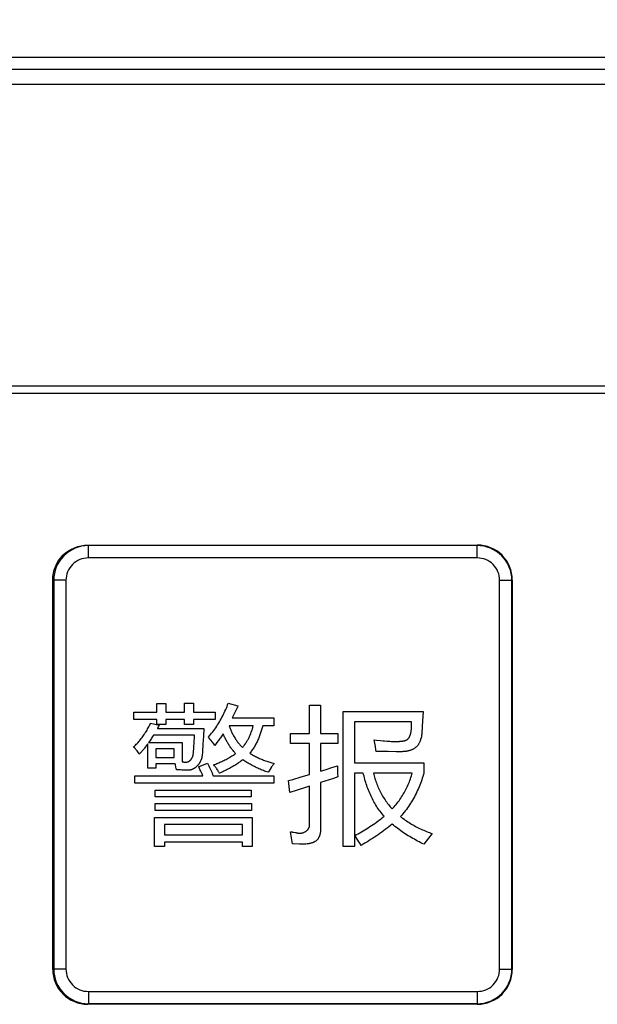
# Model space of a CAD drawing. Header units: millimetres. Extents: x 0 to 1189, y 0 to 841.
# Tile 49 of 64: x 364 to 383, y 560 to 593. Entities that reach past the tile are written whole.
import ezdxf

# ---------------------------------------------------------------- set-up
doc = ezdxf.new("R2010")
doc.units = ezdxf.units.MM
doc.header["$LTSCALE"] = 65.395
doc.layers.get('0').update_dxf_attribs({"linetype": 'CONTINUOUS'})
for name, color, linetype in [('NC500E-FIE-S-SYSTEDXF_DIMENSION', 7, 'CONTINUOUS'), ('NC500E-FRONTDXF_CONTINUOUS_LINE', 7, 'CONTINUOUS'), ('NC50E-NAMEPLDXF_CONTINUOUS_LINE', 7, 'CONTINUOUS')]:
    doc.layers.add(name, color=color, linetype=linetype)
doc.styles.get("Standard").update_dxf_attribs({"font": 'txt', "width": 0.85})
doc.dimstyles.new('DIMSTYLE_4', dxfattribs={"dimtxt": 15, "dimasz": 3.5, "dimexe": 1.5, "dimexo": 1, "dimgap": 3.75, "dimtad": 1, "dimdec": 0, "dimzin": 0, "dimdsep": 46, "dimtxsty": 'STANDARD', "dimblk": '_FILLED', "dimblk1": '_FILLED', "dimblk2": '_FILLED', "dimcen": 0.09, "dimazin": 0, "dimtp": 0.5, "dimtm": 0.5, "dimtfac": 1, "dimtdec": 0, "dimtofl": 0, "dimtmove": 0, "dimatfit": 3, "dimldrblk": '_FILLED', "dimfxl": 1, "dimtolj": 1, "dimtzin": 0, "dimarcsym": 0})

# ---------------------------------------------------------------- blocks, each defined once
blk = doc.blocks.new('_FILLED')
at = {"color": 0, "linetype": 'ByBlock'}
blk.add_solid([(0, 0), (-1, 0.2143), (-1, -0.2143)], dxfattribs=at)
blk = doc.blocks.new('*D10')
at = {"layer": 'NC500E-FIE-S-SYSTEDXF_DIMENSION', "color": 2, "linetype": 'Continuous'}
for p, q in [((16.723, 588.071), (16.723, 649.752)), ((416.723, 588.071), (416.723, 649.752)), ((16.723, 648.252), (216.723, 648.252)), ((416.723, 648.252), (216.723, 648.252))]:
    blk.add_line(p, q, dxfattribs=at)
at = {"layer": 'NC500E-FIE-S-SYSTEDXF_DIMENSION', "color": 2, "linetype": 'Continuous', "xscale": 3.5, "yscale": 3.5, "zscale": 3.5, "rotation": 180}
blk.add_blockref('_FILLED', (16.723, 648.252), dxfattribs=at)
at = {"layer": 'NC500E-FIE-S-SYSTEDXF_DIMENSION', "color": 2, "linetype": 'Continuous', "xscale": 3.5, "yscale": 3.5, "zscale": 3.5}
blk.add_blockref('_FILLED', (416.723, 648.252), dxfattribs=at)

msp = doc.modelspace()

# ---------------------------------------------------------------- linework, layer by layer
at = {"layer": 'NC500E-FRONTDXF_CONTINUOUS_LINE', "color": 7, "linetype": 'Continuous'}
for p, q in [((411.726, 592.068), (21.72, 592.068)), ((406.605, 591.666), (57.706, 591.666)), ((406.828, 591.166), (282.213, 591.166)), ((401.725, 581.068), (287.221, 581.068))]:
    msp.add_line(p, q, dxfattribs=at)
at = {"layer": 'NC50E-NAMEPLDXF_CONTINUOUS_LINE', "color": 7, "linetype": 'Continuous'}
for p, q in [((401.679, 580.822), (287.267, 580.822)), ((366.218, 575.322), (366.218, 575.732)), ((379.227, 575.732), (366.218, 575.732)), ((379.227, 575.322), (379.227, 575.732)), ((379.227, 575.322), (366.218, 575.322)), ((365.059, 574.572), (365.059, 561.563)), ((365.469, 574.572), (365.059, 574.572)), ((365.469, 574.572), (365.469, 561.563)), ((379.977, 561.563), (379.977, 574.572)), ((379.977, 574.572), (380.387, 574.572)), ((380.387, 561.563), (380.387, 574.572)), ((365.469, 561.563), (365.059, 561.563)), ((379.977, 561.563), (380.387, 561.563)), ((366.218, 560.813), (366.218, 560.404)), ((366.218, 560.813), (379.227, 560.813)), ((379.227, 560.813), (379.227, 560.404)), ((366.218, 560.404), (379.227, 560.404))]:
    msp.add_line(p, q, dxfattribs=at)
at = {"layer": 'NC50E-NAMEPLDXF_CONTINUOUS_LINE', "color": 40, "linetype": 'Continuous'}
for p, q in [((366.198, 575.752), (379.228, 575.752)), ((365.028, 561.552), (365.028, 574.582)), ((380.398, 574.582), (380.398, 561.552)), ((368.512, 570.157), (368.512, 570.452)), ((368.512, 570.452), (368.811, 570.452)), ((368.811, 570.452), (368.811, 570.157)), ((369.433, 570.157), (369.433, 570.457)), ((369.433, 570.457), (369.732, 570.457)), ((369.732, 570.457), (369.732, 570.157)), ((370.878, 570.403), (370.899, 570.457)), ((370.899, 570.457), (371.222, 570.375)), ((367.74, 569.916), (367.74, 570.157)), ((367.74, 570.157), (368.512, 570.157)), ((368.811, 570.157), (369.433, 570.157)), ((369.732, 570.157), (370.455, 570.157)), ((370.455, 570.157), (370.455, 569.916)), ((370.713, 570.036), (370.739, 570.087)), ((370.739, 570.087), (370.764, 570.139)), ((370.764, 570.139), (370.789, 570.192)), ((370.789, 570.192), (370.812, 570.244)), ((370.812, 570.244), (370.835, 570.297)), ((370.835, 570.297), (370.857, 570.35)), ((370.857, 570.35), (370.878, 570.403)), ((371.097, 570.104), (371.076, 570.059)), ((371.119, 570.148), (371.097, 570.104)), ((371.14, 570.193), (371.119, 570.148)), ((371.161, 570.239), (371.14, 570.193)), ((371.182, 570.284), (371.161, 570.239)), ((371.202, 570.329), (371.182, 570.284)), ((371.222, 570.375), (371.202, 570.329)), ((373.617, 569.448), (373.617, 570.389)), ((373.617, 570.389), (373.989, 570.389)), ((373.989, 570.389), (373.989, 569.448)), ((374.746, 565.667), (374.746, 570.177)), ((374.746, 570.177), (377.414, 570.177)), ((377.414, 570.177), (377.397, 569.86)), ((368.512, 569.916), (367.74, 569.916)), ((368.262, 569.71), (368.281, 569.748)), ((368.281, 569.748), (368.299, 569.786)), ((368.299, 569.786), (368.584, 569.719)), ((368.512, 569.752), (368.512, 569.916)), ((368.811, 569.752), (368.512, 569.752)), ((368.811, 569.916), (368.811, 569.752)), ((369.433, 569.916), (368.811, 569.916)), ((369.433, 569.743), (369.433, 569.916)), ((369.732, 569.916), (369.732, 569.743)), ((370.455, 569.916), (369.732, 569.916)), ((370.542, 569.735), (370.572, 569.784)), ((370.572, 569.784), (370.602, 569.833)), ((370.602, 569.833), (370.631, 569.883)), ((370.631, 569.883), (370.659, 569.934)), ((370.659, 569.934), (370.687, 569.984)), ((370.687, 569.984), (370.713, 570.036)), ((371.054, 570.014), (371.031, 569.97)), ((371.031, 569.97), (372.418, 569.97)), ((371.076, 570.059), (371.054, 570.014)), ((372.418, 569.97), (372.418, 569.7)), ((375.122, 569.839), (375.122, 568.46)), ((377.028, 569.839), (375.122, 569.839)), ((377.027, 569.813), (377.028, 569.839)), ((377.027, 569.788), (377.027, 569.813)), ((377.027, 569.71), (377.027, 569.788)), ((377.397, 569.86), (377.387, 569.69)), ((368.09, 569.416), (368.113, 569.452)), ((368.113, 569.452), (368.136, 569.487)), ((368.136, 569.487), (368.159, 569.524)), ((368.159, 569.524), (368.181, 569.56)), ((368.181, 569.56), (368.202, 569.597)), ((368.202, 569.597), (368.223, 569.634)), ((368.223, 569.634), (368.243, 569.672)), ((368.243, 569.672), (368.262, 569.71)), ((368.531, 569.622), (368.526, 569.612)), ((368.526, 569.612), (370.084, 569.612)), ((368.537, 569.632), (368.531, 569.622)), ((368.542, 569.641), (368.537, 569.632)), ((368.564, 569.68), (368.542, 569.641)), ((368.584, 569.719), (368.564, 569.68)), ((369.732, 569.743), (369.433, 569.743)), ((370.084, 569.612), (370.068, 569.351)), ((370.307, 569.407), (370.343, 569.452)), ((370.343, 569.452), (370.378, 569.497)), ((370.378, 569.497), (370.412, 569.544)), ((370.412, 569.544), (370.446, 569.591)), ((370.446, 569.591), (370.479, 569.638)), ((370.479, 569.638), (370.511, 569.686)), ((370.511, 569.686), (370.542, 569.735)), ((370.728, 569.439), (370.706, 569.405)), ((370.739, 569.41), (370.728, 569.439)), ((370.928, 569.7), (370.938, 569.671)), ((371.734, 569.7), (370.928, 569.7)), ((370.938, 569.671), (370.948, 569.643)), ((370.948, 569.643), (370.959, 569.614)), ((370.959, 569.614), (370.971, 569.586)), ((370.971, 569.586), (370.983, 569.558)), ((370.983, 569.558), (370.995, 569.53)), ((370.995, 569.53), (371.008, 569.502)), ((371.008, 569.502), (371.021, 569.474)), ((371.021, 569.474), (371.034, 569.447)), ((371.034, 569.447), (371.048, 569.419)), ((371.048, 569.419), (371.063, 569.392)), ((371.63, 569.391), (371.651, 569.442)), ((371.651, 569.442), (371.67, 569.493)), ((371.67, 569.493), (371.688, 569.544)), ((371.688, 569.544), (371.704, 569.596)), ((371.704, 569.596), (371.72, 569.648)), ((371.72, 569.648), (371.734, 569.7)), ((371.971, 569.43), (371.959, 569.397)), ((371.982, 569.464), (371.971, 569.43)), ((371.993, 569.497), (371.982, 569.464)), ((372.004, 569.531), (371.993, 569.497)), ((372.015, 569.565), (372.004, 569.531)), ((372.024, 569.598), (372.015, 569.565)), ((372.034, 569.632), (372.024, 569.598)), ((372.043, 569.666), (372.034, 569.632)), ((372.052, 569.7), (372.043, 569.666)), ((372.418, 569.7), (372.052, 569.7)), ((372.976, 569.116), (372.976, 569.448)), ((372.976, 569.448), (373.617, 569.448)), ((373.989, 569.448), (374.563, 569.448)), ((374.563, 569.448), (374.563, 569.116)), ((376.993, 569.414), (376.997, 569.43)), ((376.997, 569.43), (377.001, 569.446)), ((377.001, 569.446), (377.005, 569.462)), ((377.005, 569.462), (377.009, 569.477)), ((377.009, 569.477), (377.013, 569.504)), ((377.013, 569.504), (377.017, 569.53)), ((377.017, 569.53), (377.02, 569.556)), ((377.02, 569.556), (377.023, 569.582)), ((377.023, 569.582), (377.024, 569.608)), ((377.024, 569.608), (377.026, 569.634)), ((377.026, 569.659), (377.027, 569.71)), ((377.026, 569.634), (377.026, 569.659)), ((377.369, 569.417), (377.367, 569.399)), ((377.37, 569.434), (377.369, 569.417)), ((377.377, 569.519), (377.37, 569.434)), ((377.382, 569.605), (377.377, 569.519)), ((377.387, 569.69), (377.382, 569.605)), ((367.821, 569.084), (367.851, 569.115)), ((367.851, 569.115), (367.879, 569.147)), ((367.879, 569.147), (367.907, 569.179)), ((367.907, 569.179), (367.935, 569.211)), ((367.935, 569.211), (367.962, 569.244)), ((367.962, 569.244), (367.989, 569.278)), ((367.989, 569.278), (368.015, 569.312)), ((368.015, 569.312), (368.04, 569.346)), ((368.04, 569.346), (368.065, 569.381)), ((368.065, 569.381), (368.09, 569.416)), ((368.208, 569.101), (368.19, 569.077)), ((368.208, 568.281), (368.208, 569.101)), ((368.251, 569.165), (368.234, 569.14)), ((368.234, 569.14), (369.36, 569.14)), ((368.285, 569.214), (368.251, 569.165)), ((368.318, 569.264), (368.285, 569.214)), ((368.334, 569.29), (368.318, 569.264)), ((368.366, 569.34), (368.334, 569.29)), ((368.398, 569.391), (368.366, 569.34)), ((369.77, 569.391), (368.398, 569.391)), ((369.36, 569.14), (369.36, 568.494)), ((369.751, 569.038), (369.755, 569.097)), ((369.755, 569.097), (369.759, 569.156)), ((369.759, 569.156), (369.762, 569.215)), ((369.762, 569.215), (369.765, 569.273)), ((369.765, 569.273), (369.77, 569.391)), ((370.05, 569.089), (370.031, 568.827)), ((370.068, 569.351), (370.05, 569.089)), ((370.234, 569.319), (370.271, 569.362)), ((370.271, 569.275), (370.234, 569.319)), ((370.271, 569.362), (370.307, 569.407)), ((370.307, 569.231), (370.271, 569.275)), ((370.325, 569.208), (370.307, 569.231)), ((370.361, 569.164), (370.325, 569.208)), ((370.378, 569.141), (370.361, 569.164)), ((370.412, 569.095), (370.378, 569.141)), ((370.445, 569.049), (370.412, 569.095)), ((370.495, 569.112), (370.47, 569.08)), ((370.52, 569.143), (370.495, 569.112)), ((370.568, 569.208), (370.52, 569.143)), ((370.592, 569.24), (370.568, 569.208)), ((370.615, 569.273), (370.592, 569.24)), ((370.638, 569.306), (370.615, 569.273)), ((370.661, 569.339), (370.638, 569.306)), ((370.683, 569.372), (370.661, 569.339)), ((370.706, 569.405), (370.683, 569.372)), ((370.752, 569.381), (370.739, 569.41)), ((370.764, 569.352), (370.752, 569.381)), ((370.777, 569.324), (370.764, 569.352)), ((370.791, 569.295), (370.777, 569.324)), ((370.805, 569.267), (370.791, 569.295)), ((370.819, 569.239), (370.805, 569.267)), ((370.834, 569.211), (370.819, 569.239)), ((370.849, 569.183), (370.834, 569.211)), ((370.864, 569.156), (370.849, 569.183)), ((370.88, 569.129), (370.864, 569.156)), ((370.896, 569.102), (370.88, 569.129)), ((370.913, 569.075), (370.896, 569.102)), ((371.063, 569.392), (371.078, 569.365)), ((371.078, 569.365), (371.093, 569.338)), ((371.093, 569.338), (371.125, 569.286)), ((371.125, 569.286), (371.141, 569.26)), ((371.141, 569.26), (371.158, 569.235)), ((371.158, 569.235), (371.176, 569.209)), ((371.176, 569.209), (371.194, 569.185)), ((371.194, 569.185), (371.212, 569.16)), ((371.212, 569.16), (371.231, 569.136)), ((371.231, 569.136), (371.25, 569.112)), ((371.25, 569.112), (371.269, 569.089)), ((371.269, 569.089), (371.289, 569.066)), ((371.458, 569.083), (371.474, 569.105)), ((371.474, 569.105), (371.489, 569.128)), ((371.489, 569.128), (371.504, 569.15)), ((371.504, 569.15), (371.518, 569.173)), ((371.518, 569.173), (371.532, 569.196)), ((371.532, 569.196), (371.546, 569.22)), ((371.546, 569.22), (371.559, 569.244)), ((371.559, 569.244), (371.572, 569.268)), ((371.572, 569.268), (371.584, 569.292)), ((371.584, 569.292), (371.596, 569.316)), ((371.596, 569.316), (371.608, 569.341)), ((371.608, 569.341), (371.619, 569.366)), ((371.619, 569.366), (371.63, 569.391)), ((371.83, 569.106), (371.813, 569.076)), ((371.846, 569.138), (371.83, 569.106)), ((371.862, 569.169), (371.846, 569.138)), ((371.877, 569.201), (371.862, 569.169)), ((371.892, 569.233), (371.877, 569.201)), ((371.906, 569.266), (371.892, 569.233)), ((371.92, 569.298), (371.906, 569.266)), ((371.934, 569.331), (371.92, 569.298)), ((371.946, 569.364), (371.934, 569.331)), ((371.959, 569.397), (371.946, 569.364)), ((373.617, 569.116), (372.976, 569.116)), ((373.617, 568.071), (373.617, 569.116)), ((373.989, 569.116), (373.989, 568.184)), ((374.563, 569.116), (373.989, 569.116)), ((375.797, 569.121), (375.774, 569.231)), ((375.774, 569.231), (375.862, 569.223)), ((375.819, 569.011), (375.797, 569.121)), ((375.862, 569.223), (375.994, 569.21)), ((375.994, 569.21), (376.081, 569.202)), ((376.081, 569.202), (376.125, 569.198)), ((376.125, 569.198), (376.213, 569.191)), ((376.213, 569.191), (376.257, 569.188)), ((376.257, 569.188), (376.301, 569.185)), ((376.301, 569.185), (376.346, 569.183)), ((376.346, 569.183), (376.391, 569.182)), ((376.391, 569.182), (376.436, 569.181)), ((376.436, 569.181), (376.482, 569.18)), ((376.482, 569.18), (376.528, 569.18)), ((376.528, 569.18), (376.575, 569.181)), ((376.575, 569.181), (376.622, 569.183)), ((376.622, 569.183), (376.639, 569.184)), ((376.639, 569.184), (376.655, 569.185)), ((376.655, 569.185), (376.687, 569.187)), ((376.687, 569.187), (376.703, 569.189)), ((376.703, 569.189), (376.719, 569.19)), ((376.719, 569.19), (376.735, 569.192)), ((376.735, 569.192), (376.75, 569.195)), ((376.75, 569.195), (376.766, 569.198)), ((376.766, 569.198), (376.781, 569.201)), ((376.781, 569.201), (376.796, 569.205)), ((376.796, 569.205), (376.81, 569.209)), ((376.81, 569.209), (376.825, 569.214)), ((376.825, 569.214), (376.838, 569.22)), ((376.838, 569.22), (376.852, 569.226)), ((376.852, 569.226), (376.864, 569.232)), ((376.864, 569.232), (376.877, 569.239)), ((376.877, 569.239), (376.889, 569.248)), ((376.889, 569.248), (376.9, 569.257)), ((376.9, 569.257), (376.911, 569.267)), ((376.911, 569.267), (376.921, 569.277)), ((376.921, 569.277), (376.93, 569.289)), ((376.93, 569.289), (376.94, 569.301)), ((376.94, 569.301), (376.948, 569.313)), ((376.948, 569.313), (376.956, 569.327)), ((376.956, 569.327), (376.963, 569.34)), ((376.963, 569.34), (376.97, 569.355)), ((376.97, 569.355), (376.976, 569.369)), ((376.976, 569.369), (376.982, 569.384)), ((376.982, 569.384), (376.988, 569.399)), ((376.988, 569.399), (376.993, 569.414)), ((377.267, 569.093), (377.257, 569.078)), ((377.276, 569.108), (377.267, 569.093)), ((377.285, 569.124), (377.276, 569.108)), ((377.293, 569.14), (377.285, 569.124)), ((377.301, 569.156), (377.293, 569.14)), ((377.309, 569.172), (377.301, 569.156)), ((377.316, 569.189), (377.309, 569.172)), ((377.322, 569.206), (377.316, 569.189)), ((377.329, 569.223), (377.322, 569.206)), ((377.334, 569.24), (377.329, 569.223)), ((377.345, 569.275), (377.334, 569.24)), ((377.349, 569.293), (377.345, 569.275)), ((377.353, 569.31), (377.349, 569.293)), ((377.357, 569.328), (377.353, 569.31)), ((377.36, 569.346), (377.357, 569.328)), ((377.363, 569.364), (377.36, 569.346)), ((377.365, 569.381), (377.363, 569.364)), ((377.367, 569.399), (377.365, 569.381)), ((367.731, 568.995), (367.761, 569.024)), ((367.743, 568.982), (367.731, 568.995)), ((367.755, 568.969), (367.743, 568.982)), ((367.779, 568.943), (367.755, 568.969)), ((367.761, 569.024), (367.791, 569.054)), ((367.791, 568.929), (367.779, 568.943)), ((367.791, 569.054), (367.821, 569.084)), ((367.803, 568.915), (367.791, 568.929)), ((367.815, 568.902), (367.803, 568.915)), ((367.826, 568.888), (367.815, 568.902)), ((367.849, 568.86), (367.826, 568.888)), ((367.871, 568.832), (367.849, 568.86)), ((367.892, 568.803), (367.871, 568.832)), ((367.903, 568.789), (367.892, 568.803)), ((367.923, 568.759), (367.903, 568.789)), ((367.944, 568.78), (367.923, 568.759)), ((367.964, 568.802), (367.944, 568.78)), ((367.984, 568.824), (367.964, 568.802)), ((368.004, 568.846), (367.984, 568.824)), ((368.023, 568.868), (368.004, 568.846)), ((368.043, 568.891), (368.023, 568.868)), ((368.081, 568.937), (368.043, 568.891)), ((368.1, 568.96), (368.081, 568.937)), ((368.118, 568.983), (368.1, 568.96)), ((368.155, 569.03), (368.118, 568.983)), ((368.19, 569.077), (368.155, 569.03)), ((368.478, 568.928), (368.478, 568.639)), ((369.09, 568.928), (368.478, 568.928)), ((369.09, 568.639), (369.09, 568.928)), ((369.727, 568.745), (369.732, 568.804)), ((369.732, 568.804), (369.738, 568.862)), ((369.738, 568.862), (369.743, 568.921)), ((369.743, 568.921), (369.747, 568.98)), ((369.747, 568.98), (369.751, 569.038)), ((370.031, 568.827), (370.021, 568.696)), ((370.47, 569.08), (370.445, 569.049)), ((370.93, 569.048), (370.913, 569.075)), ((370.948, 569.022), (370.93, 569.048)), ((370.965, 568.996), (370.948, 569.022)), ((370.984, 568.971), (370.965, 568.996)), ((371.003, 568.945), (370.984, 568.971)), ((371.022, 568.92), (371.003, 568.945)), ((371.041, 568.896), (371.022, 568.92)), ((371.061, 568.872), (371.041, 568.896)), ((371.082, 568.848), (371.061, 568.872)), ((371.102, 568.824), (371.082, 568.848)), ((371.123, 568.801), (371.102, 568.824)), ((371.114, 568.756), (371.145, 568.779)), ((371.145, 568.779), (371.123, 568.801)), ((371.289, 569.066), (371.31, 569.043)), ((371.31, 569.043), (371.331, 569.021)), ((371.331, 569.021), (371.352, 569)), ((371.352, 569), (371.374, 568.979)), ((371.374, 568.979), (371.392, 568.999)), ((371.392, 568.999), (371.409, 569.019)), ((371.409, 569.019), (371.426, 569.04)), ((371.426, 569.04), (371.442, 569.062)), ((371.442, 569.062), (371.458, 569.083)), ((371.637, 568.814), (371.615, 568.788)), ((371.615, 568.788), (371.646, 568.768)), ((371.659, 568.842), (371.637, 568.814)), ((371.646, 568.768), (371.678, 568.749)), ((371.681, 568.869), (371.659, 568.842)), ((371.701, 568.898), (371.681, 568.869)), ((371.721, 568.926), (371.701, 568.898)), ((371.741, 568.955), (371.721, 568.926)), ((371.76, 568.985), (371.741, 568.955)), ((371.778, 569.015), (371.76, 568.985)), ((371.796, 569.045), (371.778, 569.015)), ((371.813, 569.076), (371.796, 569.045)), ((375.84, 568.901), (375.819, 569.011)), ((375.851, 568.845), (375.84, 568.901)), ((376.246, 568.839), (375.851, 568.845)), ((376.51, 568.836), (376.246, 568.839)), ((376.666, 568.836), (376.51, 568.836)), ((376.702, 568.836), (376.666, 568.836)), ((376.72, 568.837), (376.702, 568.836)), ((376.738, 568.838), (376.72, 568.837)), ((376.756, 568.839), (376.738, 568.838)), ((376.775, 568.84), (376.756, 568.839)), ((376.793, 568.842), (376.775, 568.84)), ((376.811, 568.844), (376.793, 568.842)), ((376.848, 568.848), (376.811, 568.844)), ((376.866, 568.851), (376.848, 568.848)), ((376.885, 568.855), (376.866, 568.851)), ((376.903, 568.858), (376.885, 568.855)), ((376.921, 568.862), (376.903, 568.858)), ((376.939, 568.867), (376.921, 568.862)), ((376.956, 568.871), (376.939, 568.867)), ((376.974, 568.876), (376.956, 568.871)), ((376.991, 568.882), (376.974, 568.876)), ((377.009, 568.888), (376.991, 568.882)), ((377.025, 568.894), (377.009, 568.888)), ((377.042, 568.901), (377.025, 568.894)), ((377.058, 568.909), (377.042, 568.901)), ((377.075, 568.917), (377.058, 568.909)), ((377.09, 568.925), (377.075, 568.917)), ((377.106, 568.934), (377.09, 568.925)), ((377.121, 568.943), (377.106, 568.934)), ((377.136, 568.953), (377.121, 568.943)), ((377.15, 568.963), (377.136, 568.953)), ((377.164, 568.974), (377.15, 568.963)), ((377.177, 568.985), (377.164, 568.974)), ((377.19, 568.997), (377.177, 568.985)), ((377.202, 569.009), (377.19, 568.997)), ((377.214, 569.022), (377.202, 569.009)), ((377.226, 569.035), (377.214, 569.022)), ((377.237, 569.049), (377.226, 569.035)), ((377.247, 569.063), (377.237, 569.049)), ((377.257, 569.078), (377.247, 569.063)), ((368.478, 568.639), (369.09, 568.639)), ((369.36, 568.494), (369.372, 568.493)), ((369.372, 568.493), (369.384, 568.492)), ((369.384, 568.492), (369.396, 568.492)), ((369.396, 568.492), (369.408, 568.491)), ((369.408, 568.491), (369.419, 568.491)), ((369.419, 568.491), (369.431, 568.49)), ((369.431, 568.49), (369.443, 568.489)), ((369.443, 568.489), (369.467, 568.489)), ((369.467, 568.489), (369.491, 568.489)), ((369.491, 568.489), (369.497, 568.489)), ((369.497, 568.489), (369.503, 568.489)), ((369.503, 568.489), (369.515, 568.491)), ((369.515, 568.491), (369.521, 568.492)), ((369.521, 568.492), (369.527, 568.494)), ((369.527, 568.494), (369.533, 568.495)), ((369.533, 568.495), (369.54, 568.497)), ((369.54, 568.497), (369.546, 568.499)), ((369.546, 568.499), (369.552, 568.501)), ((369.552, 568.501), (369.557, 568.504)), ((369.557, 568.504), (369.563, 568.507)), ((369.563, 568.507), (369.569, 568.509)), ((369.569, 568.509), (369.575, 568.513)), ((369.575, 568.513), (369.581, 568.516)), ((369.581, 568.516), (369.592, 568.523)), ((369.592, 568.523), (369.597, 568.527)), ((369.597, 568.527), (369.603, 568.531)), ((369.603, 568.531), (369.608, 568.535)), ((369.608, 568.535), (369.613, 568.539)), ((369.613, 568.539), (369.619, 568.544)), ((369.619, 568.544), (369.624, 568.548)), ((369.624, 568.548), (369.629, 568.553)), ((369.629, 568.553), (369.634, 568.558)), ((369.634, 568.558), (369.639, 568.563)), ((369.639, 568.563), (369.644, 568.568)), ((369.644, 568.568), (369.653, 568.579)), ((369.653, 568.579), (369.662, 568.59)), ((369.662, 568.59), (369.666, 568.596)), ((369.666, 568.596), (369.67, 568.601)), ((369.67, 568.601), (369.674, 568.607)), ((369.674, 568.607), (369.678, 568.613)), ((369.678, 568.613), (369.682, 568.619)), ((369.682, 568.619), (369.685, 568.625)), ((369.685, 568.625), (369.689, 568.631)), ((369.689, 568.631), (369.692, 568.637)), ((369.692, 568.637), (369.696, 568.643)), ((369.696, 568.643), (369.699, 568.65)), ((369.699, 568.65), (369.702, 568.656)), ((369.702, 568.656), (369.705, 568.662)), ((369.705, 568.662), (369.707, 568.669)), ((369.707, 568.669), (369.71, 568.675)), ((369.71, 568.675), (369.712, 568.682)), ((369.712, 568.682), (369.714, 568.688)), ((369.714, 568.688), (369.716, 568.694)), ((369.716, 568.694), (369.718, 568.701)), ((369.718, 568.701), (369.72, 568.707)), ((369.72, 568.707), (369.723, 568.72)), ((369.723, 568.72), (369.724, 568.726)), ((369.724, 568.726), (369.725, 568.732)), ((369.725, 568.732), (369.726, 568.739)), ((369.726, 568.739), (369.727, 568.745)), ((369.905, 568.335), (370.209, 568.45)), ((369.919, 568.434), (369.911, 568.423)), ((369.926, 568.445), (369.919, 568.434)), ((369.934, 568.457), (369.926, 568.445)), ((369.941, 568.468), (369.934, 568.457)), ((369.948, 568.48), (369.941, 568.468)), ((369.955, 568.491), (369.948, 568.48)), ((369.961, 568.503), (369.955, 568.491)), ((369.967, 568.515), (369.961, 568.503)), ((369.973, 568.527), (369.967, 568.515)), ((369.984, 568.551), (369.973, 568.527)), ((369.989, 568.563), (369.984, 568.551)), ((369.993, 568.575), (369.989, 568.563)), ((369.998, 568.587), (369.993, 568.575)), ((370.002, 568.6), (369.998, 568.587)), ((370.005, 568.612), (370.002, 568.6)), ((370.009, 568.624), (370.005, 568.612)), ((370.012, 568.636), (370.009, 568.624)), ((370.014, 568.648), (370.012, 568.636)), ((370.017, 568.66), (370.014, 568.648)), ((370.019, 568.672), (370.017, 568.66)), ((370.02, 568.684), (370.019, 568.672)), ((370.021, 568.696), (370.02, 568.684)), ((370.209, 568.45), (370.231, 568.404)), ((370.477, 568.424), (370.513, 568.438)), ((370.513, 568.438), (370.548, 568.453)), ((370.548, 568.453), (370.583, 568.467)), ((370.583, 568.467), (370.618, 568.482)), ((370.618, 568.482), (370.652, 568.498)), ((370.652, 568.498), (370.687, 568.513)), ((370.687, 568.513), (370.721, 568.529)), ((370.721, 568.529), (370.755, 568.546)), ((370.755, 568.546), (370.789, 568.563)), ((370.789, 568.563), (370.823, 568.58)), ((370.823, 568.58), (370.857, 568.598)), ((370.857, 568.598), (370.89, 568.616)), ((370.89, 568.616), (370.923, 568.635)), ((370.923, 568.635), (370.956, 568.654)), ((370.956, 568.654), (370.988, 568.673)), ((370.988, 568.673), (371.02, 568.693)), ((371.02, 568.693), (371.052, 568.714)), ((371.052, 568.714), (371.083, 568.735)), ((371.083, 568.735), (371.114, 568.756)), ((371.223, 568.447), (371.189, 568.424)), ((371.257, 568.47), (371.223, 568.447)), ((371.291, 568.494), (371.257, 568.47)), ((371.324, 568.518), (371.291, 568.494)), ((371.356, 568.543), (371.324, 568.518)), ((371.389, 568.569), (371.356, 568.543)), ((371.422, 568.545), (371.389, 568.569)), ((371.456, 568.522), (371.422, 568.545)), ((371.49, 568.499), (371.456, 568.522)), ((371.524, 568.477), (371.49, 568.499)), ((371.559, 568.456), (371.524, 568.477)), ((371.595, 568.435), (371.559, 568.456)), ((371.63, 568.414), (371.595, 568.435)), ((371.678, 568.749), (371.71, 568.73)), ((371.71, 568.73), (371.742, 568.712)), ((371.742, 568.712), (371.775, 568.694)), ((371.775, 568.694), (371.807, 568.677)), ((371.807, 568.677), (371.841, 568.66)), ((371.841, 568.66), (371.874, 568.644)), ((371.874, 568.644), (371.908, 568.628)), ((371.908, 568.628), (371.941, 568.613)), ((371.941, 568.613), (371.976, 568.598)), ((371.976, 568.598), (372.01, 568.584)), ((372.01, 568.584), (372.044, 568.57)), ((372.044, 568.57), (372.079, 568.556)), ((372.079, 568.556), (372.149, 568.53)), ((372.149, 568.53), (372.184, 568.518)), ((372.184, 568.518), (372.219, 568.506)), ((372.219, 568.506), (372.255, 568.494)), ((372.255, 568.494), (372.29, 568.483)), ((372.29, 568.483), (372.326, 568.472)), ((372.326, 568.472), (372.361, 568.462)), ((372.361, 568.462), (372.397, 568.451)), ((372.397, 568.451), (372.432, 568.441)), ((372.432, 568.441), (372.421, 568.427)), ((375.122, 568.46), (377.443, 568.46)), ((377.443, 568.46), (377.443, 568.127)), ((368.478, 568.281), (368.208, 568.281)), ((368.478, 568.426), (368.478, 568.281)), ((369.124, 568.426), (368.478, 568.426)), ((369.129, 568.404), (369.124, 568.426)), ((369.133, 568.382), (369.129, 568.404)), ((369.142, 568.338), (369.133, 568.382)), ((369.147, 568.316), (369.142, 568.338)), ((369.157, 568.272), (369.147, 568.316)), ((369.162, 568.251), (369.157, 568.272)), ((369.168, 568.229), (369.162, 568.251)), ((369.258, 568.225), (369.168, 568.229)), ((369.303, 568.224), (369.258, 568.225)), ((369.348, 568.222), (369.303, 568.224)), ((369.393, 568.221), (369.348, 568.222)), ((369.438, 568.22), (369.393, 568.221)), ((369.483, 568.219), (369.438, 568.22)), ((369.528, 568.219), (369.483, 568.219)), ((369.573, 568.219), (369.528, 568.219)), ((369.585, 568.219), (369.573, 568.219)), ((369.597, 568.22), (369.585, 568.219)), ((369.608, 568.221), (369.597, 568.22)), ((369.62, 568.223), (369.608, 568.221)), ((369.632, 568.225), (369.62, 568.223)), ((369.644, 568.228), (369.632, 568.225)), ((369.655, 568.231), (369.644, 568.228)), ((369.667, 568.235), (369.655, 568.231)), ((369.679, 568.239), (369.667, 568.235)), ((369.69, 568.243), (369.679, 568.239)), ((369.702, 568.248), (369.69, 568.243)), ((369.713, 568.253), (369.702, 568.248)), ((369.724, 568.258), (369.713, 568.253)), ((369.735, 568.265), (369.724, 568.258)), ((369.746, 568.271), (369.735, 568.265)), ((369.757, 568.277), (369.746, 568.271)), ((369.768, 568.285), (369.757, 568.277)), ((369.779, 568.292), (369.768, 568.285)), ((369.789, 568.299), (369.779, 568.292)), ((369.8, 568.307), (369.789, 568.299)), ((369.81, 568.316), (369.8, 568.307)), ((369.82, 568.324), (369.81, 568.316)), ((369.83, 568.333), (369.82, 568.324)), ((369.84, 568.342), (369.83, 568.333)), ((369.849, 568.352), (369.84, 568.342)), ((369.859, 568.361), (369.849, 568.352)), ((369.868, 568.371), (369.859, 568.361)), ((369.877, 568.381), (369.868, 568.371)), ((369.886, 568.391), (369.877, 568.381)), ((369.894, 568.402), (369.886, 568.391)), ((369.902, 568.413), (369.894, 568.402)), ((369.911, 568.423), (369.902, 568.413)), ((369.921, 568.305), (369.905, 568.335)), ((369.936, 568.275), (369.921, 568.305)), ((369.951, 568.245), (369.936, 568.275)), ((369.98, 568.184), (369.951, 568.245)), ((370.009, 568.123), (369.98, 568.184)), ((370.023, 568.092), (370.009, 568.123)), ((370.231, 568.404), (370.253, 568.358)), ((370.253, 568.358), (370.274, 568.312)), ((370.274, 568.312), (370.295, 568.265)), ((370.295, 568.265), (370.336, 568.172)), ((370.336, 568.172), (370.356, 568.125)), ((370.356, 568.125), (370.376, 568.077)), ((370.407, 568.398), (370.442, 568.411)), ((370.419, 568.383), (370.407, 568.398)), ((370.431, 568.368), (370.419, 568.383)), ((370.444, 568.354), (370.431, 568.368)), ((370.442, 568.411), (370.477, 568.424)), ((370.455, 568.339), (370.444, 568.354)), ((370.467, 568.324), (370.455, 568.339)), ((370.49, 568.293), (370.467, 568.324)), ((370.502, 568.278), (370.49, 568.293)), ((370.513, 568.262), (370.502, 568.278)), ((370.535, 568.231), (370.513, 568.262)), ((370.546, 568.215), (370.535, 568.231)), ((370.556, 568.199), (370.546, 568.215)), ((370.566, 568.183), (370.556, 568.199)), ((370.576, 568.167), (370.566, 568.183)), ((370.586, 568.151), (370.576, 568.167)), ((370.595, 568.134), (370.586, 568.151)), ((370.605, 568.118), (370.595, 568.134)), ((370.643, 568.134), (370.605, 568.118)), ((370.68, 568.151), (370.643, 568.134)), ((370.718, 568.168), (370.68, 568.151)), ((370.755, 568.185), (370.718, 568.168)), ((370.793, 568.203), (370.755, 568.185)), ((370.83, 568.221), (370.793, 568.203)), ((370.867, 568.239), (370.83, 568.221)), ((370.903, 568.258), (370.867, 568.239)), ((370.94, 568.277), (370.903, 568.258)), ((370.976, 568.297), (370.94, 568.277)), ((371.012, 568.317), (370.976, 568.297)), ((371.048, 568.338), (371.012, 568.317)), ((371.084, 568.359), (371.048, 568.338)), ((371.119, 568.38), (371.084, 568.359)), ((371.154, 568.402), (371.119, 568.38)), ((371.189, 568.424), (371.154, 568.402)), ((371.666, 568.394), (371.63, 568.414)), ((371.702, 568.375), (371.666, 568.394)), ((371.739, 568.356), (371.702, 568.375)), ((371.775, 568.337), (371.739, 568.356)), ((371.812, 568.319), (371.775, 568.337)), ((371.849, 568.301), (371.812, 568.319)), ((371.887, 568.284), (371.849, 568.301)), ((371.924, 568.267), (371.887, 568.284)), ((371.962, 568.251), (371.924, 568.267)), ((372, 568.235), (371.962, 568.251)), ((372.038, 568.219), (372, 568.235)), ((372.076, 568.204), (372.038, 568.219)), ((372.114, 568.189), (372.076, 568.204)), ((372.153, 568.175), (372.114, 568.189)), ((372.23, 568.147), (372.153, 568.175)), ((372.24, 568.162), (372.23, 568.147)), ((372.298, 568.252), (372.24, 568.162)), ((372.317, 568.282), (372.298, 568.252)), ((372.327, 568.297), (372.317, 568.282)), ((372.347, 568.327), (372.327, 568.297)), ((372.367, 568.356), (372.347, 568.327)), ((372.378, 568.37), (372.367, 568.356)), ((372.388, 568.385), (372.378, 568.37)), ((372.399, 568.399), (372.388, 568.385)), ((372.41, 568.413), (372.399, 568.399)), ((372.421, 568.427), (372.41, 568.413)), ((373.989, 568.184), (374.177, 568.244)), ((374.177, 568.244), (374.365, 568.306)), ((374.365, 568.306), (374.553, 568.368)), ((374.553, 568.368), (374.553, 568.274)), ((374.553, 568.274), (374.555, 568.18)), ((374.555, 568.18), (374.556, 568.148)), ((374.556, 568.148), (374.556, 568.117)), ((374.556, 568.117), (374.558, 568.085)), ((375.122, 568.122), (375.122, 565.667)), ((375.414, 568.122), (375.122, 568.122)), ((375.426, 568.07), (375.414, 568.122)), ((375.754, 568.122), (375.766, 568.075)), ((377.052, 568.122), (375.754, 568.122)), ((377.038, 568.073), (377.052, 568.122)), ((377.443, 568.127), (377.426, 568.068)), ((367.768, 567.78), (367.768, 568.03)), ((367.768, 568.03), (370.05, 568.03)), ((372.428, 567.78), (367.768, 567.78)), ((370.036, 568.061), (370.023, 568.092)), ((370.05, 568.03), (370.036, 568.061)), ((370.376, 568.077), (370.395, 568.03)), ((370.395, 568.03), (372.428, 568.03)), ((372.428, 568.03), (372.428, 567.78)), ((372.913, 567.871), (373.054, 567.91)), ((372.961, 567.471), (372.913, 567.871)), ((373.054, 567.91), (373.336, 567.99)), ((373.336, 567.99), (373.617, 568.071)), ((374.419, 567.945), (373.989, 567.806)), ((373.989, 567.806), (373.989, 566.279)), ((374.563, 567.992), (374.419, 567.945)), ((374.558, 568.085), (374.561, 568.023)), ((374.561, 568.023), (374.563, 567.992)), ((375.439, 568.017), (375.426, 568.07)), ((375.453, 567.965), (375.439, 568.017)), ((375.467, 567.913), (375.453, 567.965)), ((375.482, 567.861), (375.467, 567.913)), ((375.498, 567.809), (375.482, 567.861)), ((375.515, 567.757), (375.498, 567.809)), ((375.766, 568.075), (375.778, 568.028)), ((375.778, 568.028), (375.791, 567.981)), ((375.791, 567.981), (375.805, 567.934)), ((375.805, 567.934), (375.82, 567.887)), ((375.82, 567.887), (375.836, 567.841)), ((375.836, 567.841), (375.852, 567.795)), ((375.852, 567.795), (375.87, 567.749)), ((376.917, 567.735), (376.937, 567.782)), ((376.937, 567.782), (376.956, 567.83)), ((376.956, 567.83), (376.974, 567.878)), ((376.974, 567.878), (376.991, 567.927)), ((376.991, 567.927), (377.008, 567.975)), ((377.008, 567.975), (377.023, 568.024)), ((377.023, 568.024), (377.038, 568.073)), ((377.329, 567.775), (377.306, 567.717)), ((377.35, 567.833), (377.329, 567.775)), ((377.371, 567.891), (377.35, 567.833)), ((377.39, 567.95), (377.371, 567.891)), ((377.408, 568.009), (377.39, 567.95)), ((377.426, 568.068), (377.408, 568.009)), ((368.449, 567.327), (368.449, 567.553)), ((368.449, 567.553), (371.661, 567.553)), ((371.661, 567.553), (371.661, 567.327)), ((373.453, 567.632), (372.961, 567.471)), ((373.617, 567.685), (373.453, 567.632)), ((373.617, 566.366), (373.617, 567.685)), ((375.532, 567.706), (375.515, 567.757)), ((375.55, 567.654), (375.532, 567.706)), ((375.569, 567.603), (375.55, 567.654)), ((375.589, 567.552), (375.569, 567.603)), ((375.609, 567.502), (375.589, 567.552)), ((375.63, 567.452), (375.609, 567.502)), ((375.652, 567.402), (375.63, 567.452)), ((375.87, 567.749), (375.888, 567.703)), ((375.888, 567.703), (375.907, 567.658)), ((375.907, 567.658), (375.927, 567.613)), ((375.927, 567.613), (375.948, 567.568)), ((375.948, 567.568), (375.969, 567.524)), ((375.969, 567.524), (375.992, 567.48)), ((375.992, 567.48), (376.015, 567.436)), ((376.753, 567.413), (376.779, 567.457)), ((376.779, 567.457), (376.804, 567.502)), ((376.804, 567.502), (376.828, 567.548)), ((376.828, 567.548), (376.852, 567.594)), ((376.852, 567.594), (376.874, 567.641)), ((376.874, 567.641), (376.896, 567.687)), ((376.896, 567.687), (376.917, 567.735)), ((377.207, 567.489), (377.18, 567.433)), ((377.233, 567.546), (377.207, 567.489)), ((377.259, 567.602), (377.233, 567.546)), ((377.283, 567.659), (377.259, 567.602)), ((377.306, 567.717), (377.283, 567.659)), ((371.661, 567.327), (368.449, 567.327)), ((375.675, 567.352), (375.652, 567.402)), ((375.698, 567.303), (375.675, 567.352)), ((375.722, 567.254), (375.698, 567.303)), ((375.748, 567.206), (375.722, 567.254)), ((375.773, 567.159), (375.748, 567.206)), ((375.8, 567.111), (375.773, 567.159)), ((375.828, 567.065), (375.8, 567.111)), ((376.015, 567.436), (376.039, 567.393)), ((376.039, 567.393), (376.063, 567.351)), ((376.063, 567.351), (376.088, 567.309)), ((376.088, 567.309), (376.115, 567.267)), ((376.115, 567.267), (376.142, 567.226)), ((376.142, 567.226), (376.169, 567.186)), ((376.169, 567.186), (376.198, 567.146)), ((376.198, 567.146), (376.227, 567.106)), ((376.519, 567.074), (376.551, 567.114)), ((376.551, 567.114), (376.582, 567.155)), ((376.582, 567.155), (376.612, 567.197)), ((376.612, 567.197), (376.642, 567.239)), ((376.642, 567.239), (376.671, 567.281)), ((376.671, 567.281), (376.699, 567.325)), ((376.699, 567.325), (376.726, 567.368)), ((376.726, 567.368), (376.753, 567.413)), ((377.03, 567.162), (376.996, 567.109)), ((377.062, 567.215), (377.03, 567.162)), ((377.092, 567.269), (377.062, 567.215)), ((377.123, 567.323), (377.092, 567.269)), ((377.152, 567.378), (377.123, 567.323)), ((377.18, 567.433), (377.152, 567.378)), ((368.458, 566.873), (368.458, 567.1)), ((368.458, 567.1), (371.68, 567.1)), ((371.68, 566.873), (368.458, 566.873)), ((371.68, 567.1), (371.68, 566.873)), ((375.856, 567.019), (375.828, 567.065)), ((375.885, 566.973), (375.856, 567.019)), ((375.915, 566.929), (375.885, 566.973)), ((375.946, 566.884), (375.915, 566.929)), ((375.978, 566.841), (375.946, 566.884)), ((376.011, 566.798), (375.978, 566.841)), ((376.044, 566.756), (376.011, 566.798)), ((376.227, 567.106), (376.257, 567.068)), ((376.257, 567.068), (376.288, 567.03)), ((376.288, 567.03), (376.319, 566.993)), ((376.319, 566.993), (376.351, 566.956)), ((376.351, 566.956), (376.384, 566.921)), ((376.384, 566.921), (376.419, 566.958)), ((376.419, 566.958), (376.452, 566.996)), ((376.452, 566.996), (376.486, 567.035)), ((376.486, 567.035), (376.519, 567.074)), ((376.78, 566.809), (376.74, 566.762)), ((376.818, 566.857), (376.78, 566.809)), ((376.856, 566.906), (376.818, 566.857)), ((376.892, 566.955), (376.856, 566.906)), ((376.928, 567.006), (376.892, 566.955)), ((376.963, 567.057), (376.928, 567.006)), ((376.996, 567.109), (376.963, 567.057)), ((368.434, 565.662), (368.434, 566.637)), ((368.434, 566.637), (371.7, 566.637)), ((371.7, 566.637), (371.7, 565.662)), ((375.801, 566.438), (375.854, 566.476)), ((375.854, 566.476), (375.907, 566.514)), ((375.907, 566.514), (375.959, 566.554)), ((375.959, 566.554), (376.011, 566.593)), ((376.011, 566.593), (376.063, 566.634)), ((376.079, 566.715), (376.044, 566.756)), ((376.063, 566.634), (376.114, 566.675)), ((376.114, 566.675), (376.079, 566.715)), ((376.7, 566.715), (376.659, 566.67)), ((376.659, 566.67), (376.698, 566.638)), ((376.698, 566.638), (376.738, 566.608)), ((376.74, 566.762), (376.7, 566.715)), ((376.738, 566.608), (376.778, 566.577)), ((376.778, 566.577), (376.82, 566.548)), ((376.82, 566.548), (376.861, 566.519)), ((376.861, 566.519), (376.903, 566.491)), ((376.903, 566.491), (376.946, 566.464)), ((376.946, 566.464), (376.989, 566.437)), ((368.762, 566.396), (368.762, 566.053)), ((371.371, 566.396), (368.762, 566.396)), ((371.371, 566.053), (371.371, 566.396)), ((373.002, 566.022), (372.98, 566.159)), ((372.98, 566.159), (373.004, 566.156)), ((373.004, 566.156), (373.016, 566.154)), ((373.016, 566.154), (373.028, 566.152)), ((373.028, 566.152), (373.04, 566.15)), ((373.04, 566.15), (373.052, 566.148)), ((373.052, 566.148), (373.076, 566.143)), ((373.076, 566.143), (373.147, 566.129)), ((373.147, 566.129), (373.159, 566.127)), ((373.159, 566.127), (373.171, 566.124)), ((373.171, 566.124), (373.195, 566.12)), ((373.374, 566.119), (373.386, 566.122)), ((373.386, 566.122), (373.398, 566.126)), ((373.398, 566.126), (373.419, 566.133)), ((373.419, 566.133), (373.428, 566.136)), ((373.428, 566.136), (373.437, 566.14)), ((373.437, 566.14), (373.455, 566.149)), ((373.455, 566.149), (373.464, 566.154)), ((373.464, 566.154), (373.473, 566.159)), ((373.473, 566.159), (373.482, 566.164)), ((373.482, 566.164), (373.49, 566.17)), ((373.49, 566.17), (373.507, 566.181)), ((373.507, 566.181), (373.515, 566.187)), ((373.515, 566.187), (373.523, 566.194)), ((373.523, 566.194), (373.531, 566.201)), ((373.531, 566.201), (373.546, 566.215)), ((373.546, 566.215), (373.553, 566.222)), ((373.553, 566.222), (373.559, 566.229)), ((373.559, 566.229), (373.566, 566.237)), ((373.566, 566.237), (373.572, 566.245)), ((373.572, 566.245), (373.578, 566.253)), ((373.578, 566.253), (373.583, 566.261)), ((373.583, 566.261), (373.588, 566.269)), ((373.588, 566.269), (373.593, 566.277)), ((373.593, 566.277), (373.597, 566.286)), ((373.597, 566.286), (373.601, 566.294)), ((373.601, 566.294), (373.605, 566.303)), ((373.605, 566.303), (373.608, 566.311)), ((373.608, 566.311), (373.611, 566.32)), ((373.611, 566.32), (373.613, 566.329)), ((373.613, 566.329), (373.615, 566.338)), ((373.615, 566.338), (373.616, 566.347)), ((373.616, 566.347), (373.617, 566.357)), ((373.617, 566.357), (373.617, 566.366)), ((373.977, 566.126), (373.974, 566.109)), ((373.979, 566.143), (373.977, 566.126)), ((373.982, 566.161), (373.979, 566.143)), ((373.984, 566.178), (373.982, 566.161)), ((373.986, 566.212), (373.984, 566.178)), ((373.987, 566.229), (373.986, 566.212)), ((373.988, 566.246), (373.987, 566.229)), ((373.989, 566.263), (373.988, 566.246)), ((373.989, 566.279), (373.989, 566.263)), ((375.246, 566.091), (375.303, 566.124)), ((375.303, 566.124), (375.36, 566.156)), ((375.36, 566.156), (375.416, 566.19)), ((375.416, 566.19), (375.472, 566.224)), ((375.472, 566.224), (375.528, 566.258)), ((375.528, 566.258), (375.583, 566.293)), ((375.583, 566.293), (375.638, 566.328)), ((375.638, 566.328), (375.693, 566.365)), ((375.693, 566.365), (375.747, 566.401)), ((375.747, 566.401), (375.801, 566.438)), ((376.031, 566.142), (375.971, 566.099)), ((376.091, 566.186), (376.031, 566.142)), ((376.151, 566.23), (376.091, 566.186)), ((376.21, 566.275), (376.151, 566.23)), ((376.268, 566.321), (376.21, 566.275)), ((376.326, 566.367), (376.268, 566.321)), ((376.384, 566.414), (376.326, 566.367)), ((376.429, 566.376), (376.384, 566.414)), ((376.476, 566.338), (376.429, 566.376)), ((376.523, 566.3), (376.476, 566.338)), ((376.57, 566.264), (376.523, 566.3)), ((376.618, 566.228), (376.57, 566.264)), ((376.667, 566.193), (376.618, 566.228)), ((376.716, 566.158), (376.667, 566.193)), ((376.765, 566.124), (376.716, 566.158)), ((376.815, 566.091), (376.765, 566.124)), ((376.989, 566.437), (377.032, 566.411)), ((377.032, 566.411), (377.076, 566.386)), ((377.076, 566.386), (377.12, 566.361)), ((377.12, 566.361), (377.165, 566.337)), ((377.165, 566.337), (377.21, 566.313)), ((377.21, 566.313), (377.255, 566.29)), ((377.255, 566.29), (377.301, 566.268)), ((377.301, 566.268), (377.347, 566.246)), ((377.347, 566.246), (377.393, 566.225)), ((377.393, 566.225), (377.439, 566.205)), ((377.439, 566.205), (377.486, 566.185)), ((377.486, 566.185), (377.533, 566.166)), ((377.533, 566.166), (377.58, 566.148)), ((377.58, 566.148), (377.627, 566.13)), ((377.627, 566.13), (377.675, 566.112)), ((368.762, 566.053), (371.371, 566.053)), ((368.762, 565.812), (368.762, 565.662)), ((371.371, 565.812), (368.762, 565.812)), ((371.371, 565.662), (371.371, 565.812)), ((373.023, 565.885), (373.002, 566.022)), ((373.043, 565.749), (373.023, 565.885)), ((373.195, 566.12), (373.219, 566.117)), ((373.219, 566.117), (373.231, 566.115)), ((373.231, 566.115), (373.243, 566.114)), ((373.243, 566.114), (373.267, 566.112)), ((373.267, 566.112), (373.279, 566.112)), ((373.279, 566.112), (373.291, 566.111)), ((373.291, 566.111), (373.303, 566.111)), ((373.303, 566.111), (373.315, 566.112)), ((373.315, 566.112), (373.327, 566.112)), ((373.327, 566.112), (373.35, 566.115)), ((373.35, 566.115), (373.362, 566.117)), ((373.362, 566.117), (373.374, 566.119)), ((373.722, 565.792), (373.706, 565.786)), ((373.737, 565.798), (373.722, 565.792)), ((373.753, 565.805), (373.737, 565.798)), ((373.768, 565.812), (373.753, 565.805)), ((373.782, 565.819), (373.768, 565.812)), ((373.797, 565.827), (373.782, 565.819)), ((373.81, 565.835), (373.797, 565.827)), ((373.824, 565.845), (373.81, 565.835)), ((373.836, 565.854), (373.824, 565.845)), ((373.849, 565.864), (373.836, 565.854)), ((373.861, 565.875), (373.849, 565.864)), ((373.872, 565.886), (373.861, 565.875)), ((373.882, 565.898), (373.872, 565.886)), ((373.892, 565.91), (373.882, 565.898)), ((373.902, 565.923), (373.892, 565.91)), ((373.91, 565.937), (373.902, 565.923)), ((373.919, 565.951), (373.91, 565.937)), ((373.926, 565.965), (373.919, 565.951)), ((373.933, 565.98), (373.926, 565.965)), ((373.94, 565.995), (373.933, 565.98)), ((373.946, 566.011), (373.94, 565.995)), ((373.952, 566.027), (373.946, 566.011)), ((373.957, 566.043), (373.952, 566.027)), ((373.962, 566.059), (373.957, 566.043)), ((373.966, 566.076), (373.962, 566.059)), ((373.97, 566.092), (373.966, 566.076)), ((373.974, 566.109), (373.97, 566.092)), ((375.132, 566.028), (375.189, 566.06)), ((375.172, 565.969), (375.132, 566.028)), ((375.211, 565.91), (375.172, 565.969)), ((375.189, 566.06), (375.246, 566.091)), ((375.231, 565.881), (375.211, 565.91)), ((375.269, 565.821), (375.231, 565.881)), ((375.307, 565.761), (375.269, 565.821)), ((375.536, 565.814), (375.472, 565.775)), ((375.599, 565.853), (375.536, 565.814)), ((375.662, 565.893), (375.599, 565.853)), ((375.724, 565.933), (375.662, 565.893)), ((375.787, 565.973), (375.724, 565.933)), ((375.848, 566.015), (375.787, 565.973)), ((375.91, 566.057), (375.848, 566.015)), ((375.971, 566.099), (375.91, 566.057)), ((376.866, 566.058), (376.815, 566.091)), ((376.916, 566.026), (376.866, 566.058)), ((376.968, 565.995), (376.916, 566.026)), ((377.019, 565.964), (376.968, 565.995)), ((377.071, 565.934), (377.019, 565.964)), ((377.123, 565.904), (377.071, 565.934)), ((377.176, 565.875), (377.123, 565.904)), ((377.229, 565.847), (377.176, 565.875)), ((377.282, 565.819), (377.229, 565.847)), ((377.335, 565.792), (377.282, 565.819)), ((377.522, 565.841), (377.443, 565.739)), ((377.602, 565.944), (377.522, 565.841)), ((377.722, 566.096), (377.602, 565.944)), ((377.675, 566.112), (377.722, 566.096)), ((368.762, 565.662), (368.434, 565.662)), ((371.7, 565.662), (371.371, 565.662)), ((373.073, 565.748), (373.043, 565.749)), ((373.28, 565.741), (373.073, 565.748)), ((373.309, 565.74), (373.28, 565.741)), ((373.339, 565.74), (373.309, 565.74)), ((373.369, 565.74), (373.339, 565.74)), ((373.399, 565.74), (373.369, 565.74)), ((373.429, 565.742), (373.399, 565.74)), ((373.459, 565.743), (373.429, 565.742)), ((373.49, 565.745), (373.459, 565.743)), ((373.538, 565.75), (373.49, 565.745)), ((373.572, 565.755), (373.538, 565.75)), ((373.589, 565.758), (373.572, 565.755)), ((373.606, 565.761), (373.589, 565.758)), ((373.623, 565.764), (373.606, 565.761)), ((373.64, 565.768), (373.623, 565.764)), ((373.657, 565.772), (373.64, 565.768)), ((373.673, 565.776), (373.657, 565.772)), ((373.69, 565.781), (373.673, 565.776)), ((373.706, 565.786), (373.69, 565.781)), ((375.122, 565.667), (374.746, 565.667)), ((375.326, 565.731), (375.307, 565.761)), ((375.344, 565.7), (375.326, 565.731)), ((375.408, 565.738), (375.344, 565.7)), ((375.472, 565.775), (375.408, 565.738)), ((377.389, 565.765), (377.335, 565.792)), ((377.443, 565.739), (377.389, 565.765)), ((379.228, 560.382), (366.198, 560.382))]:
    msp.add_line(p, q, dxfattribs=at)
at = {"layer": 'NC50E-NAMEPLDXF_CONTINUOUS_LINE', "color": 7, "linetype": 'Continuous'}
for centre, radius, start, end in [((366.218, 574.572), 1.16, 89.9981, 180.0018), ((379.227, 574.572), 1.16, 359.9981, 90.0018), ((366.218, 574.572), 0.75, 89.9976, 180.0024), ((379.227, 574.572), 0.75, 359.9976, 90.0024), ((366.218, 561.563), 1.16, 179.9981, 270.0018), ((366.218, 561.563), 0.75, 179.9976, 270.0024), ((379.227, 561.563), 1.16, 269.9981, 0.0018), ((379.227, 561.563), 0.75, 269.9976, 0.0024)]:
    msp.add_arc(centre, radius, start, end, dxfattribs=at)
at = {"layer": 'NC50E-NAMEPLDXF_CONTINUOUS_LINE', "color": 40, "linetype": 'Continuous'}
for centre, start, end in [((379.229, 574.583), 359.9763, 90.0237), ((366.197, 561.551), 179.9616, 270.0384), ((379.229, 561.552), 269.9734, 0.0266)]:
    msp.add_arc(centre, 1.169, start, end, dxfattribs=at)
msp.add_open_spline([(365.028, 574.582), (365.028, 574.881), (365.277, 575.503), (365.899, 575.752), (366.198, 575.752)], degree=3, knots=[0, 0, 0, 0, 0.499575, 1, 1, 1, 1], dxfattribs=at)

# ---------------------------------------------------------------- dimensions: what is measured, and where the dimension line sits
at = {"layer": 'NC500E-FIE-S-SYSTEDXF_DIMENSION', "color": 2, "linetype": 'Continuous'}
dim = msp.add_linear_dim(base=(416.723, 648.252), p1=(16.723, 587.071), p2=(416.723, 587.071), dimstyle='DIMSTYLE_4', dxfattribs=at)
dim.commit()
dim.dimension.update_dxf_attribs({"geometry": '*D10', "text_midpoint": (197.598, 648.252), "dimtype": 160})

doc.saveas('drawing.dxf')
